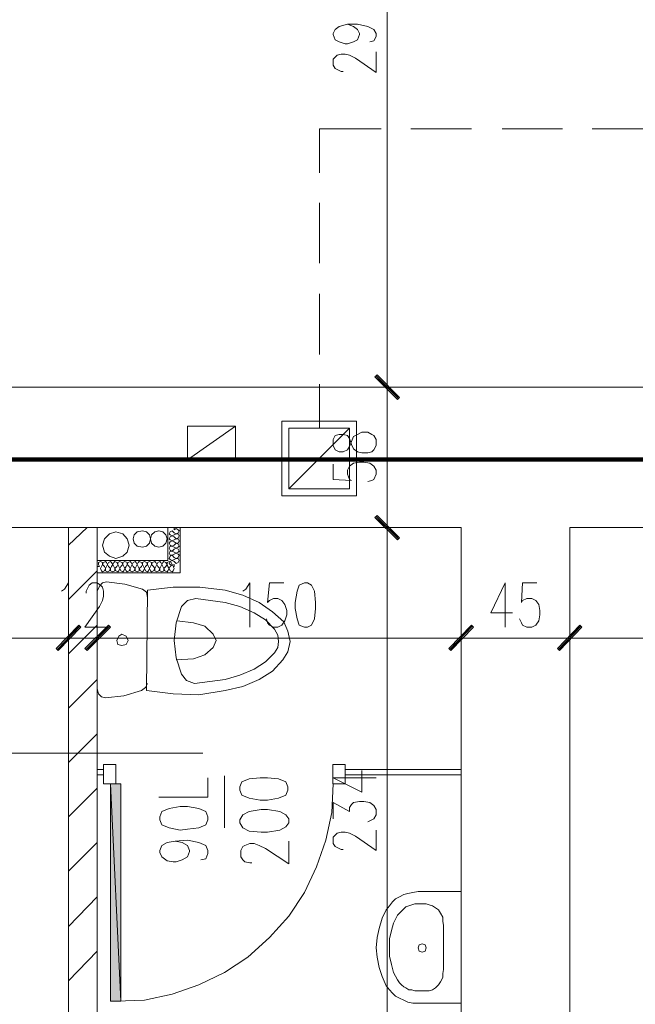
# Model space of a CAD drawing. Header units: inches. Extents: x 1504 to 12593, y -807 to 3183.
# Tile 35 of 256: x 3106 to 3359, y 305 to 711. Entities that reach past the tile are written whole.
import ezdxf

# ---------------------------------------------------------------- set-up
doc = ezdxf.new("R2010")
doc.units = ezdxf.units.IN
doc.header["$MEASUREMENT"] = 0
for name, color, linetype in [('at_Entity', 7, 'Continuous'), ('at_Rect', 7, 'Continuous'), ('at_Solid', 7, 'Continuous')]:
    doc.layers.add(name, color=color, linetype=linetype)

msp = doc.modelspace()

# ---------------------------------------------------------------- hatches: boundary and pattern name
at = {"layer": 'at_Solid', "lineweight": 15}
for points in [[(3253.02, 564.49), (3252.18, 563.64), (3262.34, 555.2)], [(3262.34, 555.2), (3252.18, 563.64), (3253.02, 564.49)], [(3252.18, 563.64), (3262.34, 555.2), (3261.5, 554.36)], [(3261.5, 554.36), (3262.34, 555.2), (3252.18, 563.64)], [(3253.02, 506.62), (3252.18, 505.78), (3262.34, 497.33)], [(3262.34, 497.33), (3252.18, 505.78), (3253.02, 506.62)], [(3252.18, 505.78), (3262.34, 497.33), (3261.5, 496.49)], [(3261.5, 496.49), (3262.34, 497.33), (3252.18, 505.78)], [(3130.12, 461.43), (3121.64, 450.86), (3120.81, 451.71)], [(3130.12, 461.43), (3121.64, 450.86), (3120.81, 451.71)], [(3130.96, 460.58), (3130.12, 461.43), (3121.64, 450.86)], [(3130.96, 460.58), (3130.12, 461.43), (3121.64, 450.86)], [(3132.63, 451.71), (3133.47, 450.86), (3142.34, 461.43)], [(3132.63, 451.71), (3133.47, 450.86), (3142.34, 461.43)], [(3133.47, 450.86), (3142.34, 461.43), (3143.18, 460.58)], [(3133.47, 450.86), (3142.34, 461.43), (3143.18, 460.58)], [(3282.59, 451.71), (3283.43, 450.86), (3291.91, 461.43)], [(3291.91, 461.43), (3283.43, 450.86), (3282.59, 451.71)], [(3283.43, 450.86), (3291.91, 461.43), (3292.74, 460.58)], [(3292.74, 460.58), (3291.91, 461.43), (3283.43, 450.86)], [(3327.39, 451.71), (3328.22, 450.86), (3336.65, 461.43)], [(3336.65, 461.43), (3328.22, 450.86), (3327.39, 451.71)], [(3328.22, 450.86), (3336.65, 461.43), (3337.48, 460.58)], [(3337.48, 460.58), (3336.65, 461.43), (3328.22, 450.86)], [(3147.42, 395.95), (3143.18, 395.95), (3147.42, 306.4)], [(3143.18, 395.95), (3147.42, 306.4), (3143.18, 306.4)]]:
    msp.add_hatch(color=7, dxfattribs=at).paths.add_polyline_path(points)

# ---------------------------------------------------------------- linework, layer by layer
at = {"lineweight": 100}
msp.add_lwpolyline([(2236.3, 2086.4), (3886.32, 2086.07), (3889.66, 680.04), (3653.02, 825.43), (3491.89, 823.56), (3490.02, 529.57), (2809.74, 529.57), (2809.74, 1931.09), (2247.38, 1931.09), (2247.38, 2086.16)], dxfattribs=at)
at = {"layer": 'at_Entity', "color": 7, "lineweight": 15}
for p, q in [((3257.26, 564.92), (3257.26, 845.39)), ((3234.89, 705.15), (3235.73, 706.84)), ((3235.73, 706.84), (3237.4, 708.11)), ((3237.4, 708.11), (3240.8, 708.95)), ((3240.8, 708.95), (3243.31, 708.11)), ((3240.8, 708.95), (3244.99, 708.95)), ((3243.31, 708.11), (3244.99, 706.84)), ((3244.99, 708.95), (3249.23, 708.11)), ((3244.99, 706.84), (3245.82, 705.15)), ((3249.23, 708.11), (3251.74, 706.84)), ((3251.74, 706.84), (3252.63, 705.15)), ((3234.89, 704.73), (3234.89, 705.15)), ((3235.73, 702.62), (3234.89, 704.73)), ((3237.4, 701.77), (3235.73, 702.62)), ((3244.99, 702.62), (3243.31, 701.77)), ((3245.82, 704.73), (3244.99, 702.62)), ((3245.82, 705.15), (3245.82, 704.73)), ((3251.74, 702.19), (3250.06, 701.77)), ((3252.63, 703.88), (3251.74, 702.19)), ((3252.63, 705.15), (3252.63, 703.88)), ((3239.91, 700.93), (3237.4, 701.77)), ((3240.8, 700.93), (3239.91, 700.93)), ((3243.31, 701.77), (3240.8, 700.93)), ((3234.89, 694.59), (3235.73, 695.44)), ((3234.89, 692.06), (3234.89, 694.59)), ((3235.73, 695.44), (3236.56, 696.28)), ((3236.56, 696.28), (3238.24, 696.7)), ((3238.24, 696.7), (3239.91, 696.7)), ((3239.91, 696.7), (3241.64, 696.28)), ((3241.64, 696.28), (3244.15, 695.01)), ((3244.15, 695.01), (3252.63, 689.1)), ((3252.63, 689.1), (3252.63, 697.55)), ((3235.73, 690.79), (3234.89, 692.06)), ((3236.56, 690.37), (3235.73, 690.79)), ((3238.24, 689.52), (3236.56, 690.37)), ((3239.07, 689.52), (3238.24, 689.52)), ((3253.02, 564.49), (3252.18, 563.64)), ((3252.18, 563.64), (3253.02, 564.49)), ((3261.89, 554.77), (3252.63, 564.07)), ((3252.63, 564.07), (3261.89, 554.77)), ((3262.34, 555.2), (3253.02, 564.49)), ((3253.02, 564.49), (3262.34, 555.2)), ((3257.26, 551.4), (3257.26, 567.87)), ((3257.26, 567.87), (3257.26, 551.4)), ((3252.18, 563.64), (3262.34, 555.2)), ((3252.18, 563.64), (3262.34, 555.2)), ((3261.5, 554.36), (3252.18, 563.64)), ((3262.34, 555.2), (3252.18, 563.64)), ((3252.18, 563.64), (3261.5, 554.36)), ((3262.34, 555.2), (3252.18, 563.64)), ((3467.19, 559.42), (2846.67, 559.42)), ((3467.19, 559.42), (2846.67, 559.42)), ((3467.19, 559.42), (2846.67, 559.42)), ((3467.19, 559.42), (2846.67, 559.42)), ((2984.8, 559.42), (3467.19, 559.42)), ((3249.67, 559.42), (3264.85, 559.42)), ((3264.85, 559.42), (3249.67, 559.42)), ((3257.26, 507.05), (3257.26, 553.93)), ((3262.34, 555.2), (3261.5, 554.36)), ((3261.5, 554.36), (3262.34, 555.2)), ((3174.86, 529.43), (3174.86, 543.37)), ((3174.86, 543.37), (3194.72, 543.37)), ((3174.86, 529.43), (3194.72, 543.37)), ((3174.86, 529.43), (3174.86, 543.37)), ((3174.86, 543.37), (3194.72, 543.37)), ((3174.86, 529.43), (3194.72, 543.37)), ((3194.72, 543.37), (3194.72, 529.43)), ((3194.72, 543.37), (3194.72, 529.43)), ((3237.4, 539.99), (3235.73, 539.57)), ((3239.07, 539.99), (3237.4, 539.99)), ((3240.8, 539.57), (3239.07, 539.99)), ((3243.31, 539.15), (3244.99, 539.99)), ((3244.99, 539.99), (3246.72, 540.84)), ((3246.72, 540.84), (3249.23, 540.84)), ((3249.23, 540.84), (3250.9, 539.99)), ((3250.9, 539.99), (3251.74, 539.57)), ((3235.73, 539.57), (3234.89, 537.88)), ((3234.89, 537.88), (3234.89, 535.35)), ((3241.64, 538.3), (3240.8, 539.57)), ((3242.48, 535.77), (3241.64, 538.3)), ((3241.64, 534.93), (3242.48, 537.03)), ((3242.48, 537.03), (3243.31, 539.15)), ((3243.31, 534.08), (3242.48, 535.77)), ((3251.74, 539.57), (3252.63, 537.88)), ((3252.63, 537.88), (3252.63, 535.35)), ((3234.89, 535.35), (3235.73, 533.65)), ((3235.73, 533.65), (3237.4, 532.81)), ((3237.4, 532.81), (3239.07, 532.81)), ((3239.07, 532.81), (3240.8, 533.65)), ((3240.8, 533.65), (3241.64, 534.93)), ((3244.99, 532.81), (3243.31, 534.08)), ((3246.72, 532.39), (3244.99, 532.81)), ((3249.23, 532.39), (3246.72, 532.39)), ((3250.9, 532.81), (3249.23, 532.39)), ((3251.74, 533.65), (3250.9, 532.81)), ((3252.63, 535.35), (3251.74, 533.65)), ((3194.72, 529.43), (3174.86, 529.43)), ((3194.72, 529.43), (3174.86, 529.43)), ((3234.89, 527.75), (3234.89, 521.41)), ((3241.64, 526.9), (3243.31, 528.16)), ((3243.31, 528.16), (3245.82, 528.59)), ((3245.82, 528.59), (3247.55, 528.59)), ((3247.55, 528.59), (3250.06, 528.16)), ((3250.06, 528.16), (3251.74, 526.9)), ((3240.8, 525.21), (3241.64, 526.9)), ((3240.8, 523.52), (3240.8, 525.21)), ((3241.64, 521.41), (3240.8, 523.52)), ((3251.74, 526.9), (3252.63, 525.21)), ((3252.63, 523.52), (3251.74, 521.41)), ((3252.63, 525.21), (3252.63, 523.52)), ((3234.89, 521.41), (3242.48, 520.98)), ((3242.48, 520.98), (3241.64, 521.41)), ((3250.9, 520.98), (3249.23, 520.56)), ((3251.74, 521.41), (3250.9, 520.98)), ((3257.26, 493.53), (3257.26, 510.01)), ((3257.26, 510.01), (3257.26, 493.53)), ((3253.02, 506.62), (3252.18, 505.78)), ((3252.18, 505.78), (3253.02, 506.62)), ((3252.18, 505.78), (3262.34, 497.33)), ((3252.18, 505.78), (3262.34, 497.33)), ((3261.5, 496.49), (3252.18, 505.78)), ((3262.34, 497.33), (3252.18, 505.78)), ((3252.18, 505.78), (3261.5, 496.49)), ((3262.34, 497.33), (3252.18, 505.78)), ((3261.89, 496.91), (3252.63, 506.2)), ((3252.63, 506.2), (3261.89, 496.91)), ((3262.34, 497.33), (3253.02, 506.62)), ((3253.02, 506.62), (3262.34, 497.33)), ((3287.67, 501.55), (2831.49, 501.55)), ((3166.83, 488.04), (3166.83, 501.55)), ((3167.72, 499.86), (3167.28, 499.02)), ((3168.56, 500.29), (3167.72, 499.86)), ((3168.56, 500.29), (3169.4, 499.44)), ((3169.4, 500.71), (3169.4, 501.55)), ((3169.4, 500.71), (3170.23, 501.13)), ((3170.23, 499.02), (3169.4, 499.44)), ((3171.07, 500.71), (3170.23, 501.13)), ((3170.23, 499.02), (3171.07, 499.44)), ((3171.52, 500.29), (3171.07, 500.71)), ((3171.07, 499.44), (3171.52, 500.29)), ((3171.91, 482.96), (3171.91, 501.55)), ((3249.67, 501.55), (3264.85, 501.55)), ((3264.85, 501.55), (3249.67, 501.55)), ((3287.67, 501.55), (3287.67, 267.97)), ((3728.66, 501.55), (3332.46, 501.55)), ((3332.46, 501.55), (3332.46, 139.55)), ((3167.28, 499.02), (3167.72, 498.6)), ((3167.72, 497.75), (3167.28, 496.91)), ((3167.28, 496.91), (3167.72, 496.49)), ((3167.72, 495.64), (3167.28, 495.22)), ((3167.28, 495.22), (3167.72, 494.37)), ((3167.72, 498.6), (3168.56, 498.17)), ((3168.56, 498.17), (3167.72, 497.75)), ((3167.72, 496.49), (3168.56, 496.06)), ((3168.56, 496.06), (3167.72, 495.64)), ((3169.4, 498.6), (3168.56, 498.17)), ((3168.56, 498.17), (3169.4, 497.75)), ((3169.4, 496.49), (3168.56, 496.06)), ((3168.56, 496.06), (3169.4, 495.64)), ((3169.4, 498.6), (3170.23, 499.02)), ((3170.23, 496.91), (3169.4, 497.75)), ((3169.4, 496.49), (3170.23, 496.91)), ((3170.23, 495.22), (3169.4, 495.64)), ((3169.4, 494.37), (3170.23, 495.22)), ((3171.07, 499.02), (3170.23, 499.02)), ((3170.23, 496.91), (3171.07, 497.33)), ((3171.07, 496.91), (3170.23, 496.91)), ((3171.07, 494.8), (3170.23, 495.22)), ((3170.23, 495.22), (3171.07, 495.22)), ((3171.52, 498.17), (3171.07, 499.02)), ((3171.07, 497.33), (3171.52, 498.17)), ((3171.52, 496.06), (3171.07, 496.91)), ((3171.07, 495.22), (3171.52, 496.06)), ((3257.26, 273.88), (3257.26, 496.06)), ((3262.34, 497.33), (3261.5, 496.49)), ((3261.5, 496.49), (3262.34, 497.33)), ((3167.72, 493.95), (3167.28, 493.11)), ((3167.28, 493.11), (3167.72, 492.26)), ((3167.72, 491.84), (3167.28, 490.99)), ((3167.28, 490.99), (3167.72, 490.15)), ((3167.72, 494.37), (3168.56, 493.95)), ((3168.56, 493.95), (3167.72, 493.95)), ((3167.72, 492.26), (3168.56, 491.84)), ((3168.56, 491.84), (3167.72, 491.84)), ((3169.4, 494.37), (3168.56, 493.95)), ((3168.56, 493.95), (3169.4, 493.53)), ((3169.4, 492.68), (3168.56, 491.84)), ((3168.56, 491.84), (3169.4, 491.42)), ((3170.23, 493.11), (3169.4, 493.53)), ((3169.4, 492.68), (3170.23, 493.11)), ((3170.23, 490.99), (3169.4, 491.42)), ((3169.4, 490.57), (3170.23, 490.99)), ((3170.23, 493.11), (3171.07, 493.53)), ((3171.07, 492.68), (3170.23, 493.11)), ((3170.23, 490.99), (3171.07, 491.42)), ((3171.07, 490.57), (3170.23, 490.99)), ((3171.52, 493.95), (3171.07, 494.8)), ((3171.07, 493.53), (3171.52, 493.95)), ((3171.52, 491.84), (3171.07, 492.68)), ((3171.07, 491.42), (3171.52, 491.84)), ((3137.71, 488.04), (3166.83, 488.04)), ((3138.99, 487.61), (3138.16, 487.19)), ((3138.16, 487.19), (3138.16, 486.35)), ((3139.83, 487.19), (3138.99, 487.61)), ((3139.83, 486.35), (3139.83, 487.19)), ((3140.22, 487.19), (3139.83, 486.35)), ((3141.11, 487.61), (3140.22, 487.19)), ((3141.5, 487.19), (3141.11, 487.61)), ((3141.95, 486.35), (3141.5, 487.19)), ((3142.34, 487.19), (3141.95, 486.35)), ((3143.18, 487.61), (3142.34, 487.19)), ((3143.62, 487.19), (3143.18, 487.61)), ((3144.07, 486.35), (3143.62, 487.19)), ((3144.46, 487.19), (3144.07, 486.35)), ((3144.91, 487.61), (3144.46, 487.19)), ((3145.74, 487.19), (3144.91, 487.61)), ((3146.13, 486.35), (3145.74, 487.19)), ((3147.03, 487.61), (3146.13, 487.19)), ((3146.13, 487.19), (3146.13, 486.35)), ((3147.86, 487.19), (3147.03, 487.61)), ((3148.25, 486.35), (3147.86, 487.19)), ((3149.09, 487.61), (3148.25, 487.19)), ((3148.25, 487.19), (3148.25, 486.35)), ((3149.98, 487.19), (3149.09, 487.61)), ((3149.98, 486.35), (3149.98, 487.19)), ((3150.37, 487.19), (3149.98, 486.35)), ((3151.21, 487.61), (3150.37, 487.19)), ((3151.66, 487.19), (3151.21, 487.61)), ((3152.05, 486.35), (3151.66, 487.19)), ((3152.49, 487.19), (3152.05, 486.35)), ((3153.33, 487.61), (3152.49, 487.19)), ((3153.78, 487.19), (3153.33, 487.61)), ((3154.17, 486.35), (3153.78, 487.19)), ((3154.61, 487.19), (3154.17, 486.35)), ((3155, 487.61), (3154.61, 487.19)), ((3155.9, 487.19), (3155, 487.61)), ((3156.29, 486.35), (3155.9, 487.19)), ((3157.12, 487.61), (3156.29, 487.19)), ((3156.29, 487.19), (3156.29, 486.35)), ((3157.96, 487.19), (3157.12, 487.61)), ((3158.41, 486.35), (3157.96, 487.19)), ((3159.24, 487.61), (3158.41, 487.19)), ((3158.41, 487.19), (3158.41, 486.35)), ((3160.08, 487.19), (3159.24, 487.61)), ((3160.08, 486.35), (3160.08, 487.19)), ((3160.53, 487.19), (3160.08, 486.35)), ((3161.36, 487.61), (3160.53, 487.19)), ((3161.81, 487.19), (3161.36, 487.61)), ((3162.2, 486.35), (3161.81, 487.19)), ((3162.65, 487.19), (3162.2, 486.35)), ((3163.48, 487.61), (3162.65, 487.19)), ((3163.93, 487.19), (3163.48, 487.61)), ((3164.32, 486.35), (3163.93, 487.19)), ((3164.77, 487.19), (3164.32, 486.35)), ((3165.16, 487.61), (3164.77, 487.19)), ((3165.99, 487.19), (3165.16, 487.61)), ((3166.44, 486.35), (3165.99, 487.19)), ((3167.28, 487.61), (3166.44, 487.19)), ((3166.44, 487.19), (3166.44, 486.35)), ((3167.72, 489.73), (3167.28, 488.88)), ((3167.28, 488.88), (3167.72, 488.46)), ((3168.11, 487.19), (3167.28, 487.61)), ((3167.72, 487.61), (3167.28, 486.77)), ((3168.56, 490.15), (3167.72, 489.73)), ((3167.72, 490.15), (3168.56, 490.15)), ((3167.72, 488.46), (3168.56, 488.04)), ((3168.56, 488.04), (3167.72, 487.61)), ((3168.56, 486.35), (3168.11, 487.19)), ((3169.4, 490.57), (3168.56, 490.15)), ((3168.56, 490.15), (3169.4, 489.3)), ((3169.4, 488.46), (3168.56, 488.04)), ((3168.56, 488.04), (3169.4, 487.61)), ((3170.23, 488.88), (3169.4, 489.3)), ((3169.4, 488.46), (3170.23, 488.88)), ((3170.23, 486.77), (3169.4, 487.61)), ((3170.23, 488.88), (3171.07, 489.3)), ((3171.07, 488.88), (3170.23, 488.88)), ((3170.23, 486.77), (3171.07, 487.19)), ((3171.52, 490.15), (3171.07, 490.57)), ((3171.07, 489.3), (3171.52, 490.15)), ((3171.52, 488.04), (3171.07, 488.88)), ((3171.07, 487.19), (3171.52, 488.04)), ((3137.71, 485.5), (3138.55, 485.5)), ((3137.71, 482.96), (3171.91, 482.96)), ((3138.55, 485.5), (3138.16, 486.35)), ((3138.99, 484.66), (3139.38, 485.5)), ((3138.99, 484.66), (3139.38, 483.81)), ((3139.83, 486.35), (3139.38, 485.5)), ((3139.38, 483.81), (3139.83, 483.39)), ((3140.67, 485.5), (3139.83, 486.35)), ((3139.83, 483.39), (3140.67, 483.81)), ((3140.67, 485.5), (3141.11, 484.66)), ((3140.67, 483.81), (3141.11, 484.66)), ((3141.11, 484.66), (3141.5, 485.5)), ((3141.11, 484.66), (3141.11, 483.81)), ((3141.11, 483.81), (3141.95, 483.39)), ((3141.95, 486.35), (3141.5, 485.5)), ((3142.34, 485.5), (3141.95, 486.35)), ((3141.95, 483.39), (3142.79, 483.81)), ((3142.34, 485.5), (3143.18, 484.66)), ((3142.79, 483.81), (3143.18, 484.66)), ((3143.18, 484.66), (3143.62, 485.5)), ((3143.18, 484.66), (3143.18, 483.81)), ((3143.18, 483.81), (3144.07, 483.39)), ((3144.07, 486.35), (3143.62, 485.5)), ((3144.46, 485.5), (3144.07, 486.35)), ((3144.07, 483.39), (3144.91, 483.81)), ((3144.46, 485.5), (3144.91, 484.66)), ((3144.91, 484.66), (3145.74, 485.5)), ((3144.91, 483.81), (3144.91, 484.66)), ((3144.91, 484.66), (3145.3, 483.81)), ((3145.3, 483.81), (3146.13, 483.39)), ((3146.13, 486.35), (3145.74, 485.5)), ((3146.58, 485.5), (3146.13, 486.35)), ((3146.13, 483.39), (3146.58, 483.81)), ((3146.58, 485.5), (3147.03, 484.66)), ((3146.58, 483.81), (3147.03, 484.66)), ((3147.03, 484.66), (3147.42, 485.5)), ((3147.03, 484.66), (3147.42, 483.81)), ((3148.25, 486.35), (3147.42, 485.5)), ((3147.42, 483.81), (3148.25, 483.39)), ((3148.7, 485.5), (3148.25, 486.35)), ((3148.25, 483.39), (3148.7, 483.81)), ((3148.7, 485.5), (3149.09, 484.66)), ((3148.7, 483.81), (3149.09, 484.66)), ((3149.09, 484.66), (3149.54, 485.5)), ((3149.09, 484.66), (3149.54, 483.81)), ((3149.98, 486.35), (3149.54, 485.5)), ((3149.54, 483.81), (3149.98, 483.39)), ((3150.82, 485.5), (3149.98, 486.35)), ((3149.98, 483.39), (3150.82, 483.81)), ((3150.82, 485.5), (3151.21, 484.66)), ((3150.82, 483.81), (3151.21, 484.66)), ((3151.21, 484.66), (3151.66, 485.5)), ((3151.21, 484.66), (3151.21, 483.81)), ((3151.21, 483.81), (3152.05, 483.39)), ((3152.05, 486.35), (3151.66, 485.5)), ((3152.49, 485.5), (3152.05, 486.35)), ((3152.05, 483.39), (3152.94, 483.81)), ((3152.49, 485.5), (3153.33, 484.66)), ((3152.94, 483.81), (3153.33, 484.66)), ((3153.33, 484.66), (3153.78, 485.5)), ((3153.33, 484.66), (3153.33, 483.81)), ((3153.33, 483.81), (3154.17, 483.39)), ((3154.17, 486.35), (3153.78, 485.5)), ((3154.61, 485.5), (3154.17, 486.35)), ((3154.17, 483.39), (3155, 483.81)), ((3154.61, 485.5), (3155, 484.66)), ((3155, 484.66), (3155.9, 485.5)), ((3155, 483.81), (3155, 484.66)), ((3155, 484.66), (3155.45, 483.81)), ((3155.45, 483.81), (3156.29, 483.39)), ((3156.29, 486.35), (3155.9, 485.5)), ((3156.73, 485.5), (3156.29, 486.35)), ((3156.29, 483.39), (3156.73, 483.81)), ((3156.73, 485.5), (3157.12, 484.66)), ((3156.73, 483.81), (3157.12, 484.66)), ((3157.12, 484.66), (3157.57, 485.5)), ((3157.12, 484.66), (3157.57, 483.81)), ((3158.41, 486.35), (3157.57, 485.5)), ((3157.57, 483.81), (3158.41, 483.39)), ((3158.85, 485.5), (3158.41, 486.35)), ((3158.41, 483.39), (3158.85, 483.81)), ((3158.85, 485.5), (3159.24, 484.66)), ((3158.85, 483.81), (3159.24, 484.66)), ((3159.24, 484.66), (3159.69, 485.5)), ((3159.24, 484.66), (3159.69, 483.81)), ((3160.08, 486.35), (3159.69, 485.5)), ((3159.69, 483.81), (3160.08, 483.39)), ((3160.92, 485.5), (3160.08, 486.35)), ((3160.08, 483.39), (3160.92, 483.81)), ((3160.92, 485.5), (3161.36, 484.66)), ((3160.92, 483.81), (3161.36, 484.66)), ((3161.36, 484.66), (3161.81, 485.5)), ((3161.36, 484.66), (3161.36, 483.81)), ((3161.36, 483.81), (3162.2, 483.39)), ((3162.2, 486.35), (3161.81, 485.5)), ((3162.65, 485.5), (3162.2, 486.35)), ((3162.2, 483.39), (3163.04, 483.81)), ((3162.65, 485.5), (3163.48, 484.66)), ((3163.04, 483.81), (3163.48, 484.66)), ((3163.48, 484.66), (3163.93, 485.5)), ((3163.48, 484.66), (3163.48, 483.81)), ((3163.48, 483.81), (3164.32, 483.39)), ((3164.32, 486.35), (3163.93, 485.5)), ((3164.77, 485.5), (3164.32, 486.35)), ((3164.32, 483.39), (3165.16, 483.81)), ((3164.77, 485.5), (3165.16, 484.66)), ((3165.16, 484.66), (3165.99, 485.5)), ((3165.16, 483.81), (3165.16, 484.66)), ((3165.16, 484.66), (3165.6, 483.81)), ((3165.6, 483.81), (3166.44, 483.39)), ((3166.44, 486.35), (3165.99, 485.5)), ((3166.83, 485.5), (3166.44, 486.35)), ((3166.44, 483.39), (3166.83, 483.81)), ((3166.83, 485.5), (3167.28, 484.66)), ((3166.83, 483.81), (3167.28, 484.66)), ((3167.28, 486.77), (3167.72, 486.35)), ((3167.28, 484.66), (3167.72, 485.5)), ((3167.28, 484.66), (3167.72, 483.81)), ((3168.56, 486.35), (3167.72, 485.5)), ((3167.72, 486.35), (3168.56, 485.93)), ((3167.72, 483.81), (3168.56, 483.39)), ((3169.4, 486.35), (3168.56, 485.93)), ((3168.56, 483.39), (3168.95, 483.81)), ((3168.95, 485.5), (3169.4, 484.66)), ((3168.95, 485.5), (3169.4, 485.5)), ((3168.95, 483.81), (3169.4, 484.66)), ((3169.4, 485.5), (3169.4, 486.35)), ((3124.21, 476.21), (3125.88, 478.74)), ((3125.88, 478.74), (3125.88, 460.58)), ((3134.31, 477.9), (3135.59, 478.74)), ((3135.59, 478.74), (3137.71, 478.74)), ((3137.71, 478.74), (3138.99, 477.9)), ((3139.83, 478.74), (3138.55, 477.48)), ((3141.5, 479.17), (3139.83, 478.74)), ((3149.09, 478.32), (3141.5, 479.17)), ((3198.96, 476.21), (3200.64, 478.74)), ((3200.64, 478.74), (3200.64, 460.58)), ((3208.67, 478.74), (3207.83, 470.72)), ((3214.58, 478.74), (3208.67, 478.74)), ((3223.06, 478.74), (3220.94, 477.9)), ((3224.29, 478.74), (3223.06, 478.74)), ((3226.02, 477.9), (3224.29, 478.74)), ((3305.85, 478.74), (3299.94, 466.5)), ((3305.85, 478.74), (3305.85, 460.58)), ((3312.99, 478.74), (3312.6, 470.72)), ((3318.91, 478.74), (3312.99, 478.74)), ((3122.93, 475.37), (3124.21, 476.21)), ((3133.08, 475.37), (3133.92, 477.06)), ((3133.08, 474.52), (3133.08, 475.37)), ((3133.92, 477.06), (3134.31, 477.9)), ((3138.55, 477.48), (3137.71, 475.37)), ((3138.99, 477.9), (3139.83, 477.06)), ((3139.83, 477.06), (3140.22, 475.37)), ((3140.22, 475.37), (3140.22, 473.25)), ((3156.29, 476.21), (3149.09, 478.32)), ((3157.96, 474.94), (3156.29, 476.21)), ((3157.96, 434.39), (3158.41, 475.79)), ((3158.41, 472.83), (3157.96, 474.94)), ((3168.95, 477.06), (3158.41, 475.79)), ((3179.94, 477.06), (3168.95, 477.06)), ((3190.48, 475.79), (3179.94, 477.06)), ((3197.68, 473.68), (3190.48, 475.79)), ((3197.68, 475.37), (3198.96, 476.21)), ((3220.05, 475.37), (3219.21, 470.72)), ((3220.94, 477.9), (3220.05, 475.37)), ((3227.25, 475.37), (3226.02, 477.9)), ((3227.69, 470.72), (3227.25, 475.37)), ((3139.83, 471.56), (3138.55, 469.03)), ((3140.22, 473.25), (3139.83, 471.56)), ((3174.86, 471.56), (3172.35, 469.03)), ((3178.27, 472.41), (3174.86, 471.56)), ((3190.48, 470.72), (3178.27, 472.41)), ((3196.45, 469.03), (3190.48, 470.72)), ((3204.43, 470.72), (3197.68, 473.68)), ((3209.95, 466.92), (3204.43, 470.72)), ((3207.83, 470.72), (3208.67, 471.56)), ((3208.67, 471.56), (3210.34, 472.41)), ((3210.34, 472.41), (3212.07, 472.41)), ((3212.07, 472.41), (3213.75, 471.56)), ((3213.75, 471.56), (3215.03, 469.87)), ((3219.21, 470.72), (3219.21, 468.18)), ((3227.69, 468.18), (3227.69, 470.72)), ((3312.6, 470.72), (3312.99, 471.56)), ((3312.99, 471.56), (3314.72, 472.41)), ((3314.72, 472.41), (3316.79, 472.41)), ((3316.79, 472.41), (3318.52, 471.56)), ((3318.52, 471.56), (3319.74, 469.87)), ((3138.55, 469.03), (3132.63, 460.58)), ((3172.35, 469.03), (3170.23, 462.27)), ((3202.31, 466.5), (3196.45, 469.03)), ((3214.58, 462.69), (3209.95, 466.92)), ((3215.03, 469.87), (3215.87, 467.34)), ((3215.87, 467.34), (3215.87, 465.65)), ((3219.21, 468.18), (3220.05, 463.96)), ((3227.25, 463.96), (3227.69, 468.18)), ((3319.74, 469.87), (3320.19, 467.34)), ((3320.19, 467.34), (3320.19, 465.65)), ((3125.88, 463.54), (3125.88, 448.76)), ((3125.88, 463.54), (3125.88, 448.76)), ((3137.71, 448.76), (3137.71, 463.54)), ((3137.71, 448.76), (3137.71, 463.54)), ((3177.43, 462.27), (3170.68, 463.12)), ((3207, 463.54), (3202.31, 466.5)), ((3210.79, 459.74), (3207, 463.54)), ((3207.83, 462.27), (3207.39, 463.96)), ((3215.03, 463.12), (3213.75, 461.43)), ((3216.26, 458.89), (3214.58, 462.69)), ((3215.87, 465.65), (3215.03, 463.12)), ((3220.05, 463.96), (3220.94, 461.43)), ((3226.02, 461.43), (3227.25, 463.96)), ((3287.67, 448.76), (3287.67, 463.54)), ((3287.67, 463.54), (3287.67, 448.76)), ((3299.94, 466.5), (3308.81, 466.5)), ((3312.6, 462.27), (3311.77, 463.96)), ((3319.74, 463.12), (3318.52, 461.43)), ((3320.19, 465.65), (3319.74, 463.12)), ((3332.46, 448.76), (3332.46, 463.54)), ((3332.46, 463.54), (3332.46, 448.76)), ((3120.81, 451.71), (3130.12, 461.43)), ((3120.81, 451.71), (3130.12, 461.43)), ((3121.25, 451.29), (3130.51, 461)), ((3121.25, 451.29), (3130.51, 461)), ((3130.12, 461.43), (3121.64, 450.86)), ((3130.12, 461.43), (3121.64, 450.86)), ((3130.12, 461.43), (3121.64, 450.86)), ((3130.12, 461.43), (3121.64, 450.86)), ((3121.64, 450.86), (3130.96, 460.58)), ((3121.64, 450.86), (3130.96, 460.58)), ((3130.96, 460.58), (3130.12, 461.43)), ((3130.96, 460.58), (3130.12, 461.43)), ((3142.34, 461.43), (3132.63, 451.71)), ((3142.34, 461.43), (3132.63, 451.71)), ((3132.63, 460.58), (3141.11, 460.58)), ((3142.79, 461), (3133.08, 451.29)), ((3142.79, 461), (3133.08, 451.29)), ((3133.47, 450.86), (3142.34, 461.43)), ((3133.47, 450.86), (3142.34, 461.43)), ((3133.47, 450.86), (3142.34, 461.43)), ((3133.47, 450.86), (3142.34, 461.43)), ((3143.18, 460.58), (3133.47, 450.86)), ((3143.18, 460.58), (3133.47, 450.86)), ((3142.34, 461.43), (3143.18, 460.58)), ((3142.34, 461.43), (3143.18, 460.58)), ((3170.23, 462.27), (3169.4, 455.09)), ((3182.06, 461), (3177.43, 462.27)), ((3185.46, 457.63), (3182.06, 461)), ((3208.67, 461.43), (3207.83, 462.27)), ((3210.34, 460.58), (3208.67, 461.43)), ((3212.07, 460.58), (3210.34, 460.58)), ((3212.07, 457.2), (3210.79, 459.74)), ((3213.75, 461.43), (3212.07, 460.58)), ((3217.15, 454.66), (3216.26, 458.89)), ((3220.94, 461.43), (3223.06, 460.58)), ((3223.06, 460.58), (3224.29, 460.58)), ((3224.29, 460.58), (3226.02, 461.43)), ((3291.91, 461.43), (3282.59, 451.71)), ((3282.59, 451.71), (3291.91, 461.43)), ((3292.3, 461), (3283.03, 451.29)), ((3283.03, 451.29), (3292.3, 461)), ((3283.43, 450.86), (3291.91, 461.43)), ((3283.43, 450.86), (3291.91, 461.43)), ((3291.91, 461.43), (3283.43, 450.86)), ((3291.91, 461.43), (3283.43, 450.86)), ((3292.74, 460.58), (3283.43, 450.86)), ((3283.43, 450.86), (3292.74, 460.58)), ((3291.91, 461.43), (3292.74, 460.58)), ((3292.74, 460.58), (3291.91, 461.43)), ((3312.99, 461.43), (3312.6, 462.27)), ((3314.72, 460.58), (3312.99, 461.43)), ((3316.79, 460.58), (3314.72, 460.58)), ((3318.52, 461.43), (3316.79, 460.58)), ((3336.65, 461.43), (3327.39, 451.71)), ((3327.39, 451.71), (3336.65, 461.43)), ((3337.09, 461), (3327.78, 451.29)), ((3327.78, 451.29), (3337.09, 461)), ((3328.22, 450.86), (3336.65, 461.43)), ((3328.22, 450.86), (3336.65, 461.43)), ((3336.65, 461.43), (3328.22, 450.86)), ((3336.65, 461.43), (3328.22, 450.86)), ((3337.48, 460.58), (3328.22, 450.86)), ((3328.22, 450.86), (3337.48, 460.58)), ((3336.65, 461.43), (3337.48, 460.58)), ((3337.48, 460.58), (3336.65, 461.43)), ((3120.41, 455.94), (3024.91, 455.94)), ((3120.41, 455.94), (3114.89, 455.94)), ((3117.85, 455.94), (3134.31, 455.94)), ((3117.85, 455.94), (3134.31, 455.94)), ((3137.71, 455.94), (3125.88, 455.94)), ((3146.13, 455.94), (3129.68, 455.94)), ((3146.13, 455.94), (3129.68, 455.94)), ((3282.2, 455.94), (3143.62, 455.94)), ((3143.62, 455.94), (3149.09, 455.94)), ((3146.58, 456.78), (3145.74, 455.09)), ((3145.74, 455.09), (3146.13, 453.4)), ((3147.86, 457.63), (3146.58, 456.78)), ((3149.54, 456.78), (3147.86, 457.63)), ((3150.37, 455.09), (3149.54, 456.78)), ((3149.54, 453.4), (3150.37, 455.09)), ((3169.4, 455.09), (3170.23, 447.91)), ((3186.69, 455.09), (3185.46, 457.63)), ((3185.46, 452.13), (3186.69, 455.09)), ((3212.46, 454.66), (3212.07, 457.2)), ((3212.07, 452.13), (3212.46, 454.66)), ((3216.26, 450.44), (3217.15, 454.66)), ((3295.7, 455.94), (3279.24, 455.94)), ((3279.24, 455.94), (3295.7, 455.94)), ((3326.94, 455.94), (3293.13, 455.94)), ((3340.89, 455.94), (3324.43, 455.94)), ((3324.43, 455.94), (3340.89, 455.94)), ((3900.14, 455.94), (3337.93, 455.94)), ((3121.64, 450.86), (3120.81, 451.71)), ((3121.64, 450.86), (3120.81, 451.71)), ((3132.63, 451.71), (3133.47, 450.86)), ((3132.63, 451.71), (3133.47, 450.86)), ((3146.13, 453.4), (3147.86, 452.98)), ((3147.86, 452.98), (3149.54, 453.4)), ((3182.06, 449.17), (3185.46, 452.13)), ((3210.79, 450.02), (3212.07, 452.13)), ((3214.19, 447.07), (3216.26, 450.44)), ((3282.59, 451.71), (3283.43, 450.86)), ((3283.43, 450.86), (3282.59, 451.71)), ((3327.39, 451.71), (3328.22, 450.86)), ((3328.22, 450.86), (3327.39, 451.71)), ((3170.23, 447.91), (3172.35, 441.15)), ((3170.23, 447.07), (3177.43, 447.48)), ((3177.43, 447.48), (3182.06, 449.17)), ((3207, 446.22), (3210.79, 450.02)), ((3209.95, 442.42), (3214.19, 447.07)), ((3196.45, 440.73), (3202.31, 443.26)), ((3202.31, 443.26), (3207, 446.22)), ((3204.43, 439.04), (3209.95, 442.42)), ((3172.35, 441.15), (3174.47, 438.61)), ((3174.47, 438.61), (3177.82, 437.35)), ((3177.82, 437.35), (3190.48, 439.04)), ((3190.48, 439.04), (3196.45, 440.73)), ((3197.68, 436.08), (3204.43, 439.04)), ((3137.71, 435.24), (3138.16, 433.12)), ((3148.7, 432.28), (3155.9, 434.39)), ((3155.9, 434.39), (3157.57, 435.66)), ((3157.57, 435.66), (3158.41, 437.35)), ((3157.96, 434.39), (3168.95, 433.12)), ((3179.55, 432.7), (3190.48, 434.39)), ((3190.48, 434.39), (3197.68, 436.08)), ((3138.16, 433.12), (3139.38, 431.86)), ((3139.38, 431.86), (3141.11, 431.43)), ((3141.11, 431.43), (3148.7, 432.28)), ((3168.95, 433.12), (3179.55, 432.7)), ((2854.31, 408.63), (3181.22, 408.63)), ((3137.71, 399.75), (3137.71, 401.87)), ((3137.71, 401.87), (3140.22, 401.87)), ((3239.91, 401.87), (3287.67, 401.87)), ((3140.22, 399.75), (3137.71, 399.75)), ((3183.34, 390.46), (3183.34, 398.49)), ((3190.09, 399.33), (3190.09, 377.79)), ((3200.25, 398.07), (3197.29, 396.8)), ((3204.88, 398.49), (3200.25, 398.07)), ((3207.83, 398.49), (3204.88, 398.49)), ((3212.46, 398.07), (3207.83, 398.49)), ((3215.42, 396.8), (3212.46, 398.07)), ((3234.89, 398.49), (3246.72, 392.57)), ((3234.89, 398.49), (3252.63, 398.49)), ((3287.67, 399.75), (3239.91, 399.75)), ((3246.72, 392.57), (3246.72, 401.44)), ((3147.42, 395.95), (3143.18, 395.95)), ((3143.18, 395.95), (3147.42, 306.4)), ((3143.18, 395.95), (3147.42, 306.4)), ((3143.18, 306.4), (3143.18, 395.95)), ((3147.42, 306.4), (3147.42, 395.95)), ((3197.29, 396.8), (3196.45, 394.69)), ((3196.45, 394.69), (3196.45, 393.42)), ((3216.26, 394.69), (3215.42, 396.8)), ((3216.26, 393.42), (3216.26, 394.69)), ((3234.44, 384.13), (3234.89, 395.95)), ((3163.04, 390.46), (3183.34, 390.46)), ((3196.45, 393.42), (3197.29, 391.31)), ((3197.29, 391.31), (3200.25, 390.04)), ((3200.25, 390.04), (3204.88, 389.2)), ((3207.83, 389.2), (3212.46, 390.04)), ((3212.46, 390.04), (3215.42, 391.31)), ((3215.42, 391.31), (3216.26, 393.42)), ((3167.28, 385.82), (3164.32, 384.55)), ((3171.91, 386.66), (3167.28, 385.82)), ((3174.86, 386.66), (3171.91, 386.66)), ((3179.55, 385.82), (3174.86, 386.66)), ((3182.51, 384.55), (3179.55, 385.82)), ((3204.88, 389.2), (3207.83, 389.2)), ((3234.89, 381.59), (3234.89, 388.35)), ((3234.89, 388.35), (3241.64, 384.55)), ((3241.64, 386.24), (3242.48, 387.51)), ((3241.64, 384.55), (3241.64, 386.24)), ((3242.48, 387.51), (3243.31, 388.35)), ((3243.31, 388.35), (3245.82, 388.77)), ((3245.82, 388.77), (3247.55, 388.77)), ((3247.55, 388.77), (3250.06, 388.35)), ((3250.06, 388.35), (3251.74, 387.08)), ((3251.74, 387.08), (3252.63, 385.39)), ((3164.32, 384.55), (3163.48, 382.44)), ((3163.48, 382.44), (3163.48, 381.17)), ((3183.34, 382.44), (3182.51, 384.55)), ((3183.34, 381.17), (3183.34, 382.44)), ((3197.68, 383.28), (3196.45, 381.17)), ((3200.25, 384.55), (3197.68, 383.28)), ((3205.27, 385.39), (3200.25, 384.55)), ((3207.83, 385.39), (3205.27, 385.39)), ((3212.91, 384.55), (3207.83, 385.39)), ((3215.42, 383.28), (3212.91, 384.55)), ((3216.7, 381.59), (3215.42, 383.28)), ((3216.7, 379.9), (3216.7, 381.59)), ((3231.93, 372.72), (3234.44, 384.13)), ((3251.74, 381.59), (3250.9, 381.17)), ((3252.63, 383.28), (3251.74, 381.59)), ((3252.63, 385.39), (3252.63, 383.28)), ((3163.48, 381.17), (3164.32, 379.06)), ((3164.32, 379.06), (3167.28, 377.79)), ((3167.28, 377.79), (3171.91, 376.95)), ((3171.91, 376.95), (3174.86, 377.37)), ((3174.86, 377.37), (3179.55, 377.79)), ((3179.55, 377.79), (3182.51, 379.06)), ((3182.51, 379.06), (3183.34, 381.17)), ((3196.45, 381.17), (3196.45, 379.9)), ((3196.45, 379.9), (3197.68, 377.79)), ((3197.68, 377.79), (3200.25, 376.52)), ((3212.91, 376.95), (3215.42, 378.21)), ((3215.42, 378.21), (3216.7, 379.9)), ((3250.9, 381.17), (3249.23, 380.33)), ((3200.25, 376.52), (3205.27, 376.1)), ((3205.27, 376.1), (3207.83, 376.1)), ((3207.83, 376.1), (3212.91, 376.95)), ((3234.89, 373.99), (3235.73, 374.83)), ((3234.89, 371.45), (3234.89, 373.99)), ((3235.73, 374.83), (3236.56, 375.68)), ((3236.56, 375.68), (3238.24, 376.1)), ((3238.24, 376.1), (3239.91, 376.1)), ((3239.91, 376.1), (3241.64, 375.68)), ((3241.64, 375.68), (3244.15, 374.41)), ((3244.15, 374.41), (3252.63, 368.49)), ((3252.63, 368.49), (3252.63, 376.95)), ((3163.48, 368.49), (3164.32, 370.61)), ((3164.32, 370.61), (3166.44, 371.88)), ((3166.44, 371.88), (3169.79, 372.3)), ((3169.79, 372.3), (3174.86, 372.72)), ((3169.79, 372.3), (3172.74, 371.88)), ((3172.74, 371.88), (3174.86, 370.61)), ((3174.86, 372.72), (3179.55, 371.88)), ((3174.86, 370.61), (3175.7, 368.49)), ((3179.55, 371.88), (3182.51, 370.61)), ((3182.51, 370.61), (3183.34, 368.49)), ((3196.84, 368.49), (3197.68, 370.19)), ((3197.68, 370.19), (3198.52, 370.61)), ((3198.52, 370.61), (3200.64, 371.45)), ((3200.64, 371.45), (3202.31, 371.45)), ((3202.31, 371.45), (3204.43, 370.61)), ((3204.43, 370.61), (3207, 369.34)), ((3207, 369.34), (3216.7, 363.01)), ((3216.7, 363.01), (3216.7, 372.3)), ((3228.08, 361.74), (3231.93, 372.72)), ((3235.73, 370.19), (3234.89, 371.45)), ((3236.56, 369.77), (3235.73, 370.19)), ((3238.24, 368.92), (3236.56, 369.77)), ((3163.48, 367.65), (3163.48, 368.49)), ((3164.32, 365.96), (3163.48, 367.65)), ((3166.44, 364.27), (3164.32, 365.96)), ((3174.86, 365.96), (3172.74, 364.7)), ((3175.7, 368.08), (3174.86, 365.96)), ((3175.7, 368.49), (3175.7, 368.08)), ((3183.34, 367.23), (3182.51, 365.12)), ((3183.34, 368.49), (3183.34, 367.23)), ((3196.84, 365.96), (3196.84, 368.49)), ((3197.68, 364.7), (3196.84, 365.96)), ((3239.07, 368.92), (3238.24, 368.92)), ((3168.95, 363.85), (3166.44, 364.27)), ((3170.23, 363.85), (3168.95, 363.85)), ((3172.74, 364.7), (3170.23, 363.85)), ((3182.51, 365.12), (3180.39, 364.7)), ((3198.52, 363.85), (3197.68, 364.7)), ((3200.64, 363.43), (3198.52, 363.85)), ((3201.47, 363.43), (3200.64, 363.43)), ((3223.06, 351.18), (3228.08, 361.74)), ((3216.7, 341.47), (3223.06, 351.18)), ((3262.34, 349.49), (3260.61, 348.65)), ((3264.01, 350.34), (3262.34, 349.49)), ((3265.69, 350.75), (3264.01, 350.34)), ((3267.8, 351.18), (3265.69, 350.75)), ((3269.92, 351.6), (3267.8, 351.18)), ((3287.67, 351.6), (3269.92, 351.6)), ((3287.67, 305.56), (3287.67, 351.6)), ((3258.1, 345.69), (3256.81, 344)), ((3259.38, 347.38), (3258.1, 345.69)), ((3260.61, 348.65), (3259.38, 347.38)), ((3264.85, 345.26), (3264.01, 344.42)), ((3266.13, 345.69), (3264.85, 345.26)), ((3267.41, 346.11), (3266.13, 345.69)), ((3268.64, 346.53), (3267.41, 346.11)), ((3269.92, 346.53), (3268.64, 346.53)), ((3273.33, 346.53), (3269.92, 346.53)), ((3274.56, 346.11), (3273.33, 346.53)), ((3275.84, 345.69), (3274.56, 346.11)), ((3277.12, 344.85), (3275.84, 345.69)), ((3208.67, 332.6), (3216.7, 341.47)), ((3256.81, 344), (3255.14, 340.62)), ((3261.5, 341.88), (3259.77, 338.51)), ((3262.34, 342.73), (3261.5, 341.88)), ((3263.17, 343.57), (3262.34, 342.73)), ((3264.01, 344.42), (3263.17, 343.57)), ((3278.35, 344), (3277.12, 344.85)), ((3279.24, 342.73), (3278.35, 344)), ((3280.08, 341.04), (3279.24, 342.73)), ((3280.08, 339.35), (3280.08, 341.04)), ((3255.14, 340.62), (3253.86, 336.39)), ((3259.77, 338.51), (3258.93, 335.55)), ((3280.47, 337.66), (3280.08, 339.35)), ((3280.47, 337.66), (3280.47, 338.09)), ((3280.47, 319.5), (3280.47, 337.66)), ((3253.86, 336.39), (3253.02, 332.6)), ((3258.93, 335.55), (3258.1, 332.17)), ((3199.8, 324.57), (3208.67, 332.6)), ((3253.02, 332.6), (3252.63, 328.37)), ((3258.1, 332.17), (3258.1, 324.99)), ((3270.37, 329.64), (3269.92, 328.37)), ((3271.6, 330.06), (3270.37, 329.64)), ((3272.88, 329.64), (3271.6, 330.06)), ((3273.33, 328.37), (3272.88, 329.64)), ((3252.63, 328.37), (3253.02, 324.57)), ((3258.1, 324.99), (3258.93, 321.61)), ((3269.92, 328.37), (3270.37, 327.1)), ((3270.37, 327.1), (3271.6, 326.68)), ((3271.6, 326.68), (3272.88, 327.1)), ((3272.88, 327.1), (3273.33, 328.37)), ((3190.09, 318.23), (3199.8, 324.57)), ((3253.02, 324.57), (3253.86, 320.34)), ((3258.93, 321.61), (3259.77, 318.23)), ((3179.55, 313.16), (3190.09, 318.23)), ((3253.86, 320.34), (3255.14, 316.54)), ((3255.14, 316.54), (3256.81, 312.74)), ((3259.77, 318.23), (3261.5, 315.27)), ((3280.08, 317.81), (3280.47, 319.5)), ((3280.08, 316.12), (3280.08, 317.81)), ((3168.56, 309.36), (3179.55, 313.16)), ((3256.81, 312.74), (3258.1, 311.05)), ((3261.5, 315.27), (3262.34, 314.01)), ((3262.34, 314.01), (3263.17, 313.16)), ((3263.17, 313.16), (3264.01, 312.32)), ((3277.12, 311.9), (3278.35, 313.16)), ((3278.35, 313.16), (3279.24, 314.43)), ((3279.24, 314.43), (3280.08, 316.12)), ((3157.12, 306.83), (3168.56, 309.36)), ((3258.1, 311.05), (3259.38, 309.78)), ((3259.38, 309.78), (3260.61, 308.52)), ((3260.61, 308.52), (3262.34, 307.67)), ((3264.01, 312.32), (3264.85, 311.9)), ((3264.85, 311.9), (3266.13, 311.05)), ((3266.13, 311.05), (3267.41, 311.05)), ((3267.41, 311.05), (3268.64, 310.63)), ((3268.64, 310.63), (3269.92, 310.63)), ((3273.33, 310.63), (3269.92, 310.63)), ((3273.33, 310.63), (3274.56, 310.63)), ((3274.56, 310.63), (3275.84, 311.05)), ((3275.84, 311.05), (3277.12, 311.9)), ((3147.42, 306.4), (3143.18, 306.4)), ((3145.3, 306.4), (3157.12, 306.83)), ((3262.34, 307.67), (3264.01, 306.83)), ((3264.01, 306.83), (3265.69, 305.98)), ((3265.69, 305.98), (3267.8, 305.56)), ((3267.8, 305.56), (3269.92, 305.56)), ((3269.92, 305.56), (3287.67, 305.56))]:
    msp.add_line(p, q, dxfattribs=at)
at = {"layer": 'at_Entity', "color": 150, "lineweight": 15, "true_color": 0x007eff}
for p, q in [((3254.69, 665.87), (3229.37, 665.87)), ((3229.37, 647.71), (3229.37, 665.87)), ((3291.91, 665.87), (3266.97, 665.87)), ((3329.51, 665.87), (3304.57, 665.87)), ((3366.66, 665.87), (3341.72, 665.87)), ((3229.37, 610.53), (3229.37, 635.45)), ((3229.37, 572.94), (3229.37, 597.86)), ((3229.37, 542.53), (3229.37, 560.69)), ((3241.64, 542.53), (3216.7, 517.6)), ((3154.17, 499.86), (3152.94, 498.6)), ((3156.29, 500.29), (3154.17, 499.86)), ((3157.96, 499.86), (3156.29, 500.29)), ((3159.24, 498.6), (3157.96, 499.86)), ((3161.36, 499.86), (3160.08, 498.6)), ((3163.04, 500.29), (3161.36, 499.86)), ((3164.77, 499.86), (3163.04, 500.29)), ((3165.99, 498.6), (3164.77, 499.86)), ((3152.94, 498.6), (3152.49, 496.91)), ((3152.49, 496.91), (3152.94, 495.22)), ((3152.94, 495.22), (3154.17, 493.95)), ((3157.96, 493.95), (3159.24, 495.22)), ((3159.69, 496.91), (3159.24, 498.6)), ((3159.24, 495.22), (3159.69, 496.91)), ((3160.08, 498.6), (3159.69, 496.91)), ((3159.69, 496.91), (3160.08, 495.22)), ((3160.08, 495.22), (3161.36, 493.95)), ((3164.77, 493.95), (3165.99, 495.22)), ((3166.44, 496.91), (3165.99, 498.6)), ((3165.99, 495.22), (3166.44, 496.91)), ((3154.17, 493.95), (3156.29, 493.53)), ((3156.29, 493.53), (3157.96, 493.95)), ((3161.36, 493.95), (3163.04, 493.53)), ((3163.04, 493.53), (3164.77, 493.95))]:
    msp.add_line(p, q, dxfattribs=at)
at = {"layer": 'at_Entity', "color": 252, "lineweight": 15, "true_color": 0x989898}
for p, q in [((3125.88, 494.37), (3133.47, 501.55)), ((3125.88, 471.99), (3137.71, 483.81)), ((3125.88, 449.6), (3137.71, 461.43)), ((3125.88, 427.21), (3137.71, 439.04)), ((3129.68, 408.63), (3137.71, 416.65)), ((3125.88, 404.82), (3129.68, 408.63)), ((3125.88, 382.44), (3137.71, 394.26)), ((3125.88, 360.05), (3137.71, 371.88)), ((3125.88, 337.24), (3137.71, 349.49)), ((3125.88, 314.86), (3137.71, 327.1))]:
    msp.add_line(p, q, dxfattribs=at)
at = {"layer": 'at_Entity', "color": 114, "lineweight": 15, "true_color": 0x009549}
for p, q in [((3125.88, 501.55), (3125.88, 267.97)), ((3137.71, 501.55), (3137.71, 267.97))]:
    msp.add_line(p, q, dxfattribs=at)
at = {"layer": 'at_Entity', "color": 34, "lineweight": 15, "true_color": 0x954900}
for p, q in [((3145.3, 499.86), (3142.79, 499.02)), ((3148.25, 499.02), (3145.3, 499.86)), ((3140.67, 496.91), (3139.83, 494.37)), ((3142.79, 499.02), (3140.67, 496.91)), ((3149.98, 496.91), (3148.25, 499.02)), ((3150.82, 494.37), (3149.98, 496.91)), ((3139.83, 494.37), (3140.67, 491.42)), ((3140.67, 491.42), (3142.79, 489.73)), ((3148.25, 489.73), (3149.98, 491.42)), ((3149.98, 491.42), (3150.82, 494.37)), ((3142.79, 489.73), (3145.3, 488.88)), ((3145.3, 488.88), (3148.25, 489.73))]:
    msp.add_line(p, q, dxfattribs=at)
at = {"layer": 'at_Rect', "color": 150, "lineweight": 15, "true_color": 0x007eff}
for p, q in [((3213.76, 545.48), (3244.6, 545.48)), ((3213.76, 545.48), (3213.76, 514.65)), ((3244.6, 514.65), (3244.6, 545.48)), ((3216.72, 542.52), (3241.64, 542.52)), ((3216.72, 542.52), (3216.72, 517.6)), ((3241.64, 517.6), (3241.64, 542.52)), ((3241.64, 517.6), (3216.72, 517.6)), ((3244.6, 514.65), (3213.76, 514.65))]:
    msp.add_line(p, q, dxfattribs=at)
at = {"layer": 'at_Rect', "color": 7, "lineweight": 15}
for p, q in [((3140.23, 403.98), (3145.3, 403.98)), ((3140.23, 403.98), (3140.23, 395.95)), ((3145.3, 395.95), (3145.3, 403.98)), ((3234.84, 403.98), (3239.91, 403.98)), ((3234.84, 403.98), (3234.84, 395.95)), ((3239.91, 395.95), (3239.91, 403.98)), ((3145.3, 395.95), (3140.23, 395.95)), ((3239.91, 395.95), (3234.84, 395.95))]:
    msp.add_line(p, q, dxfattribs=at)

doc.saveas('drawing.dxf')
